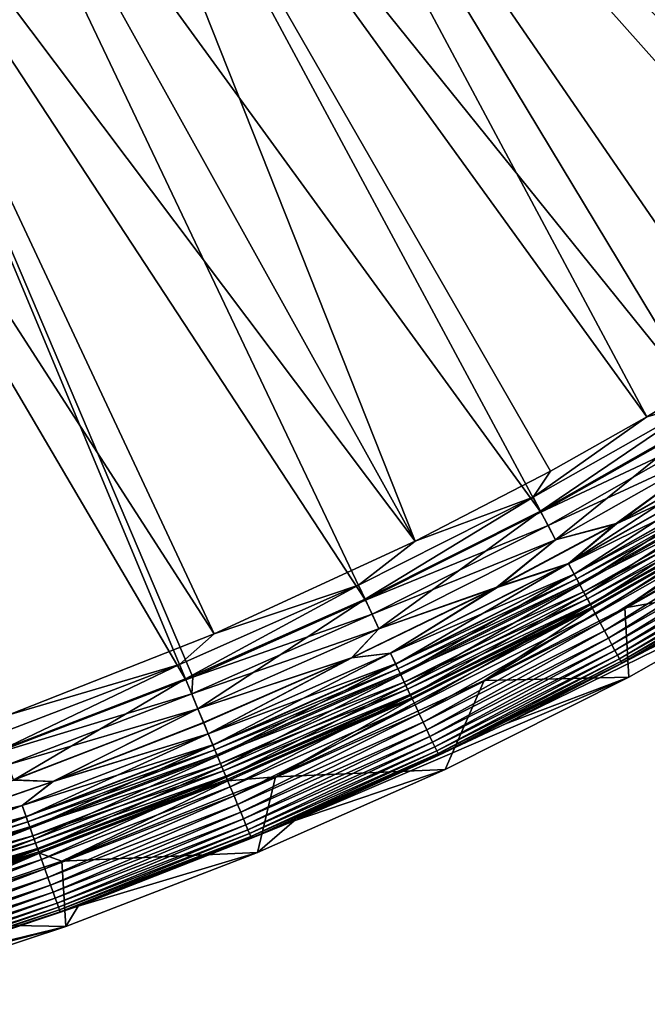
# Model space of a CAD drawing. Header units: metres. Extents: x -900 to 900, y -400 to 400.
# Tile 198 of 253: x 766 to 796, y -392 to -345. Entities that reach past the tile are written whole.
import ezdxf

# ---------------------------------------------------------------- set-up
doc = ezdxf.new("R2010")
doc.units = ezdxf.units.M

msp = doc.modelspace()

# ---------------------------------------------------------------- linework, layer by layer
at = {"layer": 'top'}
for points in [[(816.009277, -350.350189, -0.803848), (788.569824, -308.014862, -29.814909), (783.200378, -312.214813, -29.8034)], [(816.009277, -350.350189, -0.803848), (824.436707, -343.46109, -0.803848), (788.569824, -308.014862, -29.814909)], [(789.547852, -309.118988, -32.412781), (820.303406, -348.878296, -3.399924), (784.133118, -313.363251, -32.401356)], [(826.218567, -343.902435, -3.399924), (820.303406, -348.878296, -3.399924), (789.547852, -309.118988, -32.412781)], [(777.629517, -316.145782, -29.79077), (816.009277, -350.350189, -0.803848), (783.200378, -312.214813, -29.8034)], [(784.133118, -313.363251, -32.401356), (814.191162, -353.609955, -3.399924), (778.5177, -317.338135, -32.388844)], [(820.303406, -348.878296, -3.399924), (814.191162, -353.609955, -3.399924), (784.133118, -313.363251, -32.401356)], [(771.867798, -319.798737, -29.776999), (807.198975, -356.74234, -0.803848), (777.629517, -316.145782, -29.79077)], [(807.198975, -356.74234, -0.803848), (816.009277, -350.350189, -0.803848), (777.629517, -316.145782, -29.79077)], [(778.5177, -317.338135, -32.388844), (806.518616, -359.015991, -3.399924), (772.715027, -321.034332, -32.375225)], [(814.191162, -353.609955, -3.399924), (806.518616, -359.015991, -3.399924), (778.5177, -317.338135, -32.388844)], [(765.935669, -323.15976, -29.762093), (795.533813, -364.093658, -0.803848), (771.867798, -319.798737, -29.776999)], [(795.533813, -364.093658, -0.803848), (800.325439, -361.217438, -0.803848), (771.867798, -319.798737, -29.776999)], [(771.867798, -319.798737, -29.776999), (800.325439, -361.217438, -0.803848), (807.198975, -356.74234, -0.803848)], [(772.715027, -321.034332, -32.375225), (798.623413, -364.016693, -3.399924), (766.738953, -324.443146, -32.360474)], [(806.518616, -359.015991, -3.399924), (798.623413, -364.016693, -3.399924), (772.715027, -321.034332, -32.375225)], [(784.498657, -370.017365, -0.803848), (765.935669, -323.15976, -29.762093), (760.099243, -326.105774, -29.746714)], [(784.498657, -370.017365, -0.803848), (790.941956, -366.673492, -0.803848), (765.935669, -323.15976, -29.762093)], [(790.941956, -366.673492, -0.803848), (795.533813, -364.093658, -0.803848), (765.935669, -323.15976, -29.762093)], [(766.738953, -324.443146, -32.360474), (790.492249, -368.623932, -3.399924), (760.60376, -327.556427, -32.34457)], [(798.623413, -364.016693, -3.399924), (790.492249, -368.623932, -3.399924), (766.738953, -324.443146, -32.360474)], [(753.64325, -328.983063, -29.72888), (784.498657, -370.017365, -0.803848), (760.099243, -326.105774, -29.746714)], [(760.60376, -327.556427, -32.34457), (782.140686, -372.828522, -3.399924), (754.324158, -330.367065, -32.327477)], [(790.492249, -368.623932, -3.399924), (782.140686, -372.828522, -3.399924), (760.60376, -327.556427, -32.34457)], [(747.252197, -331.464813, -29.710361), (774.93988, -374.420105, -0.803848), (753.64325, -328.983063, -29.72888)], [(774.93988, -374.420105, -0.803848), (784.498657, -370.017365, -0.803848), (753.64325, -328.983063, -29.72888)], [(754.324158, -330.367065, -32.327477), (773.58844, -376.619751, -3.399924), (747.914978, -332.868317, -32.309166)], [(782.140686, -372.828522, -3.399924), (773.91217, -376.485321, -3.399924), (754.324158, -330.367065, -32.327477)], [(754.324158, -330.367065, -32.327477), (773.91217, -376.485321, -3.399924), (773.58844, -376.619751, -3.399924)], [(765.150696, -378.2836, -0.803848), (774.93988, -374.420105, -0.803848), (747.252197, -331.464813, -29.710361)], [(773.58844, -376.619751, -3.399924), (764.190063, -380.22464, -3.399924), (747.914978, -332.868317, -32.309166)], [(800.325439, -361.217438, -0.803848), (795.533813, -364.093658, -0.803848), (798.211548, -363.327484, -0.456723)], [(798.211548, -363.327484, -0.456723), (790.115173, -367.91864, -0.456723), (790.465576, -368.574036, -0.204445)], [(798.211548, -363.327484, -0.456723), (795.533813, -364.093658, -0.803848), (790.115173, -367.91864, -0.456723)], [(798.593628, -363.964905, -0.204445), (798.211548, -363.327484, -0.456723), (790.465576, -368.574036, -0.204445)], [(798.593628, -363.964905, -0.204445), (790.465576, -368.574036, -0.204445), (791.182922, -369.951691)], [(799.377075, -365.309753), (798.593628, -363.964905, -0.204445), (791.182922, -369.951691)], [(795.533813, -364.093658, -0.803848), (790.941956, -366.673492, -0.803848), (790.115173, -367.91864, -0.456723)], [(790.492249, -368.623932, -3.399924), (798.623413, -364.016693, -3.399924), (798.992798, -364.630707, -3.101714)], [(790.831604, -369.258636, -3.101714), (790.492249, -368.623932, -3.399924), (798.992798, -364.630707, -3.101714)], [(798.992798, -364.630707, -3.101714), (799.375, -365.306335, -3), (790.831604, -369.258636, -3.101714)], [(799.375, -365.306335, -3), (791.18103, -369.948151, -3), (790.831604, -369.258636, -3.101714)], [(799.375, -365.306335, -3), (794.08075, -369.188019, -3), (791.18103, -369.948151, -3)], [(799.377075, -365.309753), (791.182922, -369.951691), (794.073608, -369.175079)], [(799.377075, -365.309753), (794.073608, -369.175079), (799.475098, -366.06662)], [(799.375, -365.306335, -3), (799.482727, -366.079315, -3), (794.08075, -369.188019, -3)], [(800.051514, -366.396606, -0.028766), (799.475098, -366.06662), (791.802307, -371.074432, -0.028766)], [(799.475098, -366.06662), (794.073608, -369.175079), (791.802307, -371.074432, -0.028766)], [(794.08075, -369.188019, -3), (799.482727, -366.079315, -3), (800.056763, -366.405396, -3.056892)], [(790.115173, -367.91864, -0.456723), (790.941956, -366.673492, -0.803848), (784.498657, -370.017365, -0.803848)], [(791.802307, -371.074432, -0.028766), (792.075378, -371.585205, -0.114353), (800.051514, -366.396606, -0.028766)], [(800.056763, -366.405396, -3.056892), (800.343872, -366.884247, -3.22474), (791.807129, -371.083435, -3.056892)], [(791.807129, -371.083435, -3.056892), (794.08075, -369.188019, -3), (800.056763, -366.405396, -3.056892)], [(792.075378, -371.585205, -0.114353), (800.349304, -366.893372, -0.114353), (800.051514, -366.396606, -0.028766)], [(800.343872, -366.884247, -3.22474), (792.070374, -371.575836, -3.22474), (791.807129, -371.083435, -3.056892)], [(800.343872, -366.884247, -3.22474), (800.479553, -367.110565, -3.348771), (792.070374, -371.575836, -3.22474)], [(800.479553, -367.110565, -3.348771), (792.194824, -371.808533, -3.348771), (792.070374, -371.575836, -3.22474)], [(792.075378, -371.585205, -0.114353), (792.343811, -372.08725, -0.255695), (800.349304, -366.893372, -0.114353)], [(800.479553, -367.110565, -3.348771), (800.608215, -367.325226, -3.497899), (792.194824, -371.808533, -3.348771)], [(792.343811, -372.08725, -0.255695), (800.642029, -367.381653, -0.255695), (800.349304, -366.893372, -0.114353)], [(800.608215, -367.325226, -3.497899), (792.312805, -372.029266, -3.497899), (792.194824, -371.808533, -3.348771)], [(800.608215, -367.325226, -3.497899), (800.840149, -367.712097, -3.865118), (792.312805, -372.029266, -3.497899)], [(800.840149, -367.712097, -3.865118), (792.525452, -372.427032, -3.865118), (792.312805, -372.029266, -3.497899)], [(792.343811, -372.08725, -0.255695), (792.604492, -372.57489, -0.451727), (800.642029, -367.381653, -0.255695)], [(800.840149, -367.712097, -3.865118), (801.031006, -368.030396, -4.312942), (792.525452, -372.427032, -3.865118)], [(792.604492, -372.57489, -0.451727), (800.926392, -367.855896, -0.451727), (800.642029, -367.381653, -0.255695)], [(790.115173, -367.91864, -0.456723), (781.799561, -372.107422, -0.456723), (782.117371, -372.779236, -0.204445)], [(790.115173, -367.91864, -0.456723), (784.498657, -370.017365, -0.803848), (781.799561, -372.107422, -0.456723)], [(790.465576, -368.574036, -0.204445), (790.115173, -367.91864, -0.456723), (782.117371, -372.779236, -0.204445)], [(801.031006, -368.030396, -4.312942), (792.700439, -372.754333, -4.312942), (792.525452, -372.427032, -3.865118)], [(792.604492, -372.57489, -0.451727), (792.854614, -373.042633, -0.70103), (800.926392, -367.855896, -0.451727)], [(801.031006, -368.030396, -4.312942), (801.173767, -368.268524, -4.82471), (792.700439, -372.754333, -4.312942)], [(792.854614, -373.042633, -0.70103), (801.199097, -368.310791, -0.70103), (800.926392, -367.855896, -0.451727)], [(790.465576, -368.574036, -0.204445), (782.117371, -372.779236, -0.204445), (782.770813, -374.185974)], [(782.140686, -372.828522, -3.399924), (790.492249, -368.623932, -3.399924), (790.831604, -369.258636, -3.101714)], [(791.182922, -369.951691), (790.465576, -368.574036, -0.204445), (782.770813, -374.185974)], [(801.278992, -368.483002, -5.959025), (794.480408, -373.18042, -87), (787.785828, -376.654816, -87)], [(801.278992, -368.483002, -5.959025), (787.785828, -376.654816, -87), (792.92688, -373.214447, -5.959025)], [(801.173767, -368.268524, -4.82471), (792.83136, -372.999176, -4.82471), (792.700439, -372.754333, -4.312942)], [(801.173767, -368.268524, -4.82471), (801.262573, -368.416656, -5.381563), (792.83136, -372.999176, -4.82471)], [(801.262573, -368.416656, -5.381563), (792.912781, -373.151489, -5.381563), (792.83136, -372.999176, -4.82471)], [(792.854614, -373.042633, -0.70103), (793.091797, -373.486298, -1.000777), (801.199097, -368.310791, -0.70103)], [(801.262573, -368.416656, -5.381563), (801.278992, -368.483002, -5.959025), (792.912781, -373.151489, -5.381563)], [(801.278992, -368.483002, -5.959025), (792.92688, -373.214447, -5.959025), (792.912781, -373.151489, -5.381563)], [(793.091797, -373.486298, -1.000777), (801.457764, -368.742279, -1.000777), (801.199097, -368.310791, -0.70103)], [(799.251343, -370.499969, -87), (794.480408, -373.18042, -87), (801.278992, -368.483002, -5.959025)], [(793.091797, -373.486298, -1.000777), (793.314026, -373.901978, -1.34779), (801.457764, -368.742279, -1.000777)], [(793.314026, -373.901978, -1.34779), (801.700134, -369.146545, -1.34779), (801.457764, -368.742279, -1.000777)], [(793.314026, -373.901978, -1.34779), (793.519226, -374.285797, -1.738888), (801.700134, -369.146545, -1.34779)], [(793.519226, -374.285797, -1.738888), (801.92395, -369.519836, -1.738888), (801.700134, -369.146545, -1.34779)], [(782.449341, -373.481018, -3.101714), (782.140686, -372.828522, -3.399924), (790.831604, -369.258636, -3.101714)], [(790.831604, -369.258636, -3.101714), (791.18103, -369.948151, -3), (782.449341, -373.481018, -3.101714)], [(791.802307, -371.074432, -0.028766), (794.073608, -369.175079), (788.398804, -372.196991)], [(791.182922, -369.951691), (788.398804, -372.196991), (794.073608, -369.175079)], [(788.405518, -372.210175, -3), (794.08075, -369.188019, -3), (791.807129, -371.083435, -3.056892)], [(794.08075, -369.188019, -3), (788.405518, -372.210175, -3), (791.18103, -369.948151, -3)], [(793.519226, -374.285797, -1.738888), (793.705383, -374.634033, -2.170691), (801.92395, -369.519836, -1.738888)], [(793.705383, -374.634033, -2.170691), (802.126953, -369.85849, -2.170691), (801.92395, -369.519836, -1.738888)], [(784.498657, -370.017365, -0.803848), (774.93988, -374.420105, -0.803848), (781.799561, -372.107422, -0.456723)], [(791.18103, -369.948151, -3), (782.769104, -374.182343, -3), (782.449341, -373.481018, -3.101714)], [(791.18103, -369.948151, -3), (788.405518, -372.210175, -3), (782.769104, -374.182343, -3)], [(791.182922, -369.951691), (782.770813, -374.185974), (788.398804, -372.196991)], [(793.705383, -374.634033, -2.170691), (793.870911, -374.943695, -2.639013), (802.126953, -369.85849, -2.170691)], [(793.870911, -374.943695, -2.639013), (802.307495, -370.159637, -2.639013), (802.126953, -369.85849, -2.170691)], [(793.870911, -374.943695, -2.639013), (794.014343, -375.211884, -3.139467), (802.307495, -370.159637, -2.639013)], [(794.014343, -375.211884, -3.139467), (802.463867, -370.420471, -3.139467), (802.307495, -370.159637, -2.639013)], [(794.014343, -375.211884, -3.139467), (794.134033, -375.435822, -3.667668), (802.463867, -370.420471, -3.139467)], [(794.134033, -375.435822, -3.667668), (802.594421, -370.638245, -3.667668), (802.463867, -370.420471, -3.139467)], [(799.251343, -370.499969, -87), (803.184998, -371.662903, -87), (794.480408, -373.18042, -87)], [(794.134033, -375.435822, -3.667668), (794.22876, -375.612946, -4.218875), (802.594421, -370.638245, -3.667668)], [(794.22876, -375.612946, -4.218875), (802.697693, -370.810516, -4.218875), (802.594421, -370.638245, -3.667668)], [(794.22876, -375.612946, -4.218875), (794.297729, -375.741974, -4.786941), (802.697693, -370.810516, -4.218875)], [(794.297729, -375.741974, -4.786941), (802.772949, -370.936005, -4.786941), (802.697693, -370.810516, -4.218875)], [(794.297729, -375.741974, -4.786941), (794.340454, -375.821899, -5.365363), (802.772949, -370.936005, -4.786941)], [(794.340454, -375.821899, -5.365363), (802.819519, -371.013733, -5.365363), (802.772949, -370.936005, -4.786941)], [(794.340454, -375.821899, -5.365363), (800.402161, -372.483063, -5.947641), (802.819519, -371.013733, -5.365363)], [(791.802307, -371.074432, -0.028766), (788.398804, -372.196991), (783.329773, -375.342285, -0.028766)], [(783.329773, -375.342285, -0.028766), (783.577454, -375.865845, -0.114353), (791.802307, -371.074432, -0.028766)], [(791.807129, -371.083435, -3.056892), (792.070374, -371.575836, -3.22474), (783.334167, -375.351532, -3.056892)], [(783.334167, -375.351532, -3.056892), (788.405518, -372.210175, -3), (791.807129, -371.083435, -3.056892)], [(783.577454, -375.865845, -0.114353), (792.075378, -371.585205, -0.114353), (791.802307, -371.074432, -0.028766)], [(792.070374, -371.575836, -3.22474), (783.572937, -375.856262, -3.22474), (783.334167, -375.351532, -3.056892)], [(792.070374, -371.575836, -3.22474), (792.194824, -371.808533, -3.348771), (783.572937, -375.856262, -3.22474)], [(792.194824, -371.808533, -3.348771), (783.68573, -376.094788, -3.348771), (783.572937, -375.856262, -3.22474)], [(783.577454, -375.865845, -0.114353), (783.820923, -376.380493, -0.255695), (792.075378, -371.585205, -0.114353)], [(792.194824, -371.808533, -3.348771), (792.312805, -372.029266, -3.497899), (783.68573, -376.094788, -3.348771)], [(783.820923, -376.380493, -0.255695), (792.343811, -372.08725, -0.255695), (792.075378, -371.585205, -0.114353)], [(803.184998, -371.662903, -87), (795.575745, -375.194641, -5.947641), (788.803406, -378.709442, -5.947641)], [(803.184998, -371.662903, -87), (788.803406, -378.709442, -5.947641), (794.6745, -376.484009, -87)], [(803.184998, -371.662903, -87), (794.6745, -376.484009, -87), (794.480408, -373.18042, -87)], [(781.799561, -372.107422, -0.456723), (773.282471, -375.881042, -0.456723), (773.566895, -376.567657, -0.204445)], [(781.799561, -372.107422, -0.456723), (774.93988, -374.420105, -0.803848), (773.282471, -375.881042, -0.456723)], [(782.117371, -372.779236, -0.204445), (781.799561, -372.107422, -0.456723), (773.566895, -376.567657, -0.204445)], [(788.398804, -372.196991), (781.478333, -375.562561), (783.329773, -375.342285, -0.028766)], [(782.770813, -374.185974), (781.478333, -375.562561), (788.398804, -372.196991)], [(781.484558, -375.575989, -3), (788.405518, -372.210175, -3), (783.334167, -375.351532, -3.056892)], [(788.405518, -372.210175, -3), (781.484558, -375.575989, -3), (782.769104, -374.182343, -3)], [(792.312805, -372.029266, -3.497899), (783.792786, -376.321045, -3.497899), (783.68573, -376.094788, -3.348771)], [(792.312805, -372.029266, -3.497899), (792.525452, -372.427032, -3.865118), (783.792786, -376.321045, -3.497899)], [(792.525452, -372.427032, -3.865118), (783.985657, -376.72879, -3.865118), (783.792786, -376.321045, -3.497899)], [(783.820923, -376.380493, -0.255695), (784.057373, -376.880341, -0.451727), (792.343811, -372.08725, -0.255695)], [(792.525452, -372.427032, -3.865118), (792.700439, -372.754333, -4.312942), (783.985657, -376.72879, -3.865118)], [(784.057373, -376.880341, -0.451727), (792.604492, -372.57489, -0.451727), (792.343811, -372.08725, -0.255695)], [(782.117371, -372.779236, -0.204445), (773.566895, -376.567657, -0.204445), (774.161133, -378.00238)], [(773.91217, -376.485321, -3.399924), (782.140686, -372.828522, -3.399924), (782.449341, -373.481018, -3.101714)], [(782.770813, -374.185974), (782.117371, -372.779236, -0.204445), (774.161133, -378.00238)], [(792.700439, -372.754333, -4.312942), (784.144348, -377.06427, -4.312942), (783.985657, -376.72879, -3.865118)], [(784.057373, -376.880341, -0.451727), (784.284119, -377.359802, -0.70103), (792.604492, -372.57489, -0.451727)], [(792.700439, -372.754333, -4.312942), (792.83136, -372.999176, -4.82471), (784.144348, -377.06427, -4.312942)], [(784.284119, -377.359802, -0.70103), (792.854614, -373.042633, -0.70103), (792.604492, -372.57489, -0.451727)], [(794.340454, -375.821899, -5.365363), (795.575745, -375.194641, -5.947641), (800.402161, -372.483063, -5.947641)], [(787.785828, -376.654816, -87), (777.849609, -381.231476, -87), (792.92688, -373.214447, -5.959025)], [(792.92688, -373.214447, -5.959025), (777.849609, -381.231476, -87), (784.3526, -377.530334, -5.959025)], [(792.83136, -372.999176, -4.82471), (784.263062, -377.315247, -4.82471), (784.144348, -377.06427, -4.312942)], [(792.83136, -372.999176, -4.82471), (792.912781, -373.151489, -5.381563), (784.263062, -377.315247, -4.82471)], [(792.912781, -373.151489, -5.381563), (784.336914, -377.471375, -5.381563), (784.263062, -377.315247, -4.82471)], [(784.284119, -377.359802, -0.70103), (784.499268, -377.814606, -1.000777), (792.854614, -373.042633, -0.70103)], [(792.912781, -373.151489, -5.381563), (792.92688, -373.214447, -5.959025), (784.336914, -377.471375, -5.381563)], [(792.92688, -373.214447, -5.959025), (784.3526, -377.530334, -5.959025), (784.336914, -377.471375, -5.381563)], [(784.499268, -377.814606, -1.000777), (793.091797, -373.486298, -1.000777), (792.854614, -373.042633, -0.70103)], [(794.480408, -373.18042, -87), (794.6745, -376.484009, -87), (787.785828, -376.654816, -87)], [(773.863953, -377.284882, -3.101714), (773.91217, -376.485321, -3.399924), (782.449341, -373.481018, -3.101714)], [(782.449341, -373.481018, -3.101714), (782.769104, -374.182343, -3), (773.863953, -377.284882, -3.101714)], [(784.499268, -377.814606, -1.000777), (784.700806, -378.240692, -1.34779), (793.091797, -373.486298, -1.000777)], [(784.700806, -378.240692, -1.34779), (793.314026, -373.901978, -1.34779), (793.091797, -373.486298, -1.000777)], [(773.863953, -377.284882, -3.101714), (782.769104, -374.182343, -3), (774.159607, -377.998688, -3)], [(782.769104, -374.182343, -3), (781.484558, -375.575989, -3), (774.159607, -377.998688, -3)], [(782.770813, -374.185974), (774.161133, -378.00238), (781.478333, -375.562561)], [(784.700806, -378.240692, -1.34779), (784.886963, -378.634125, -1.738888), (793.314026, -373.901978, -1.34779)], [(784.886963, -378.634125, -1.738888), (793.519226, -374.285797, -1.738888), (793.314026, -373.901978, -1.34779)], [(784.886963, -378.634125, -1.738888), (785.055786, -378.991089, -2.170691), (793.519226, -374.285797, -1.738888)], [(785.055786, -378.991089, -2.170691), (793.705383, -374.634033, -2.170691), (793.519226, -374.285797, -1.738888)], [(774.93988, -374.420105, -0.803848), (765.150696, -378.2836, -0.803848), (773.282471, -375.881042, -0.456723)], [(785.055786, -378.991089, -2.170691), (785.205933, -379.308502, -2.639013), (793.705383, -374.634033, -2.170691)], [(785.205933, -379.308502, -2.639013), (793.870911, -374.943695, -2.639013), (793.705383, -374.634033, -2.170691)], [(785.205933, -379.308502, -2.639013), (785.335999, -379.583405, -3.139467), (793.870911, -374.943695, -2.639013)], [(785.335999, -379.583405, -3.139467), (794.014343, -375.211884, -3.139467), (793.870911, -374.943695, -2.639013)], [(785.335999, -379.583405, -3.139467), (785.44458, -379.812958, -3.667668), (794.014343, -375.211884, -3.139467)], [(785.44458, -379.812958, -3.667668), (794.134033, -375.435822, -3.667668), (794.014343, -375.211884, -3.139467)], [(788.803406, -378.709442, -5.947641), (795.575745, -375.194641, -5.947641), (794.340454, -375.821899, -5.365363)], [(781.484558, -375.575989, -3), (774.434631, -378.662598, -3), (774.159607, -377.998688, -3)], [(774.161133, -378.00238), (774.428955, -378.648926), (781.478333, -375.562561)], [(781.478333, -375.562561), (774.428955, -378.648926), (774.651917, -379.187134, -0.028766)], [(774.434631, -378.662598, -3), (781.484558, -375.575989, -3), (774.655823, -379.196594, -3.056892)], [(783.329773, -375.342285, -0.028766), (781.478333, -375.562561), (774.651917, -379.187134, -0.028766)], [(774.651917, -379.187134, -0.028766), (774.873535, -379.722229, -0.114353), (783.329773, -375.342285, -0.028766)], [(783.334167, -375.351532, -3.056892), (783.572937, -375.856262, -3.22474), (774.655823, -379.196594, -3.056892)], [(774.655823, -379.196594, -3.056892), (781.484558, -375.575989, -3), (783.334167, -375.351532, -3.056892)], [(774.873535, -379.722229, -0.114353), (783.577454, -375.865845, -0.114353), (783.329773, -375.342285, -0.028766)], [(785.44458, -379.812958, -3.667668), (785.530457, -379.994507, -4.218875), (794.134033, -375.435822, -3.667668)], [(785.530457, -379.994507, -4.218875), (794.22876, -375.612946, -4.218875), (794.134033, -375.435822, -3.667668)], [(785.530457, -379.994507, -4.218875), (785.593018, -380.12677, -4.786941), (794.22876, -375.612946, -4.218875)], [(785.593018, -380.12677, -4.786941), (794.297729, -375.741974, -4.786941), (794.22876, -375.612946, -4.218875)], [(773.282471, -375.881042, -0.456723), (764.582947, -379.228088, -0.456723), (764.833191, -379.927826, -0.204445)], [(773.282471, -375.881042, -0.456723), (765.150696, -378.2836, -0.803848), (764.582947, -379.228088, -0.456723)], [(773.566895, -376.567657, -0.204445), (773.282471, -375.881042, -0.456723), (764.833191, -379.927826, -0.204445)], [(783.572937, -375.856262, -3.22474), (774.869507, -379.712433, -3.22474), (774.655823, -379.196594, -3.056892)], [(783.572937, -375.856262, -3.22474), (783.68573, -376.094788, -3.348771), (774.869507, -379.712433, -3.22474)], [(783.68573, -376.094788, -3.348771), (774.970459, -379.956207, -3.348771), (774.869507, -379.712433, -3.22474)], [(774.873535, -379.722229, -0.114353), (775.091431, -380.24823, -0.255695), (783.577454, -375.865845, -0.114353)], [(783.68573, -376.094788, -3.348771), (783.792786, -376.321045, -3.497899), (774.970459, -379.956207, -3.348771)], [(775.091431, -380.24823, -0.255695), (783.820923, -376.380493, -0.255695), (783.577454, -375.865845, -0.114353)], [(785.593018, -380.12677, -4.786941), (785.631775, -380.20871, -5.365363), (794.297729, -375.741974, -4.786941)], [(785.631775, -380.20871, -5.365363), (794.340454, -375.821899, -5.365363), (794.297729, -375.741974, -4.786941)], [(785.631775, -380.20871, -5.365363), (788.803406, -378.709442, -5.947641), (794.340454, -375.821899, -5.365363)], [(764.190063, -380.22464, -3.399924), (773.58844, -376.619751, -3.399924), (773.863953, -377.284882, -3.101714)], [(773.566895, -376.567657, -0.204445), (764.833191, -379.927826, -0.204445), (765.374573, -381.391724)], [(774.161133, -378.00238), (773.566895, -376.567657, -0.204445), (765.374573, -381.391724)], [(773.58844, -376.619751, -3.399924), (773.91217, -376.485321, -3.399924), (773.863953, -377.284882, -3.101714)], [(783.792786, -376.321045, -3.497899), (775.066223, -380.187469, -3.497899), (774.970459, -379.956207, -3.348771)], [(783.792786, -376.321045, -3.497899), (783.985657, -376.72879, -3.865118), (775.066223, -380.187469, -3.497899)], [(775.091431, -380.24823, -0.255695), (775.30304, -380.759064, -0.451727), (783.820923, -376.380493, -0.255695)], [(775.30304, -380.759064, -0.451727), (784.057373, -376.880341, -0.451727), (783.820923, -376.380493, -0.255695)], [(788.803406, -378.709442, -5.947641), (778.750305, -383.339935, -5.947641), (794.6745, -376.484009, -87)], [(794.6745, -376.484009, -87), (778.750305, -383.339935, -5.947641), (785.937683, -380.881744, -87)], [(794.6745, -376.484009, -87), (785.937683, -380.881744, -87), (787.785828, -376.654816, -87)], [(783.985657, -376.72879, -3.865118), (775.238831, -380.604156, -3.865118), (775.066223, -380.187469, -3.497899)], [(783.985657, -376.72879, -3.865118), (784.144348, -377.06427, -4.312942), (775.238831, -380.604156, -3.865118)], [(784.144348, -377.06427, -4.312942), (775.380859, -380.947052, -4.312942), (775.238831, -380.604156, -3.865118)], [(775.30304, -380.759064, -0.451727), (775.505981, -381.249084, -0.70103), (784.057373, -376.880341, -0.451727)], [(784.144348, -377.06427, -4.312942), (784.263062, -377.315247, -4.82471), (775.380859, -380.947052, -4.312942)], [(775.505981, -381.249084, -0.70103), (784.284119, -377.359802, -0.70103), (784.057373, -376.880341, -0.451727)], [(787.785828, -376.654816, -87), (785.937683, -380.881744, -87), (777.849609, -381.231476, -87)], [(764.190063, -380.22464, -3.399924), (773.863953, -377.284882, -3.101714), (765.094666, -380.658752, -3.101714)], [(765.094666, -380.658752, -3.101714), (773.863953, -377.284882, -3.101714), (774.159607, -377.998688, -3)], [(784.263062, -377.315247, -4.82471), (775.487122, -381.203552, -4.82471), (775.380859, -380.947052, -4.312942)], [(784.263062, -377.315247, -4.82471), (784.336914, -377.471375, -5.381563), (775.487122, -381.203552, -4.82471)], [(784.336914, -377.471375, -5.381563), (775.553223, -381.363129, -5.381563), (775.487122, -381.203552, -4.82471)], [(775.505981, -381.249084, -0.70103), (775.698486, -381.713898, -1.000777), (784.284119, -377.359802, -0.70103)], [(784.336914, -377.471375, -5.381563), (784.3526, -377.530334, -5.959025), (775.553223, -381.363129, -5.381563)], [(784.3526, -377.530334, -5.959025), (775.576904, -381.420349, -5.959025), (775.553223, -381.363129, -5.381563)], [(777.849609, -381.231476, -87), (775.576904, -381.420349, -5.959025), (784.3526, -377.530334, -5.959025)], [(775.698486, -381.713898, -1.000777), (784.499268, -377.814606, -1.000777), (784.284119, -377.359802, -0.70103)], [(765.094666, -380.658752, -3.101714), (774.159607, -377.998688, -3), (765.37323, -381.38797, -3)], [(774.159607, -377.998688, -3), (767.262451, -381.466766, -3), (765.37323, -381.38797, -3)], [(774.161133, -378.00238), (765.374573, -381.391724), (767.257324, -381.452881)], [(774.428955, -378.648926), (774.161133, -378.00238), (767.257324, -381.452881)], [(774.159607, -377.998688, -3), (774.434631, -378.662598, -3), (767.262451, -381.466766, -3)], [(775.698486, -381.713898, -1.000777), (775.878906, -382.149384, -1.34779), (784.499268, -377.814606, -1.000777)], [(775.878906, -382.149384, -1.34779), (784.700806, -378.240692, -1.34779), (784.499268, -377.814606, -1.000777)], [(775.878906, -382.149384, -1.34779), (776.045471, -382.551483, -1.738888), (784.700806, -378.240692, -1.34779)], [(776.045471, -382.551483, -1.738888), (784.886963, -378.634125, -1.738888), (784.700806, -378.240692, -1.34779)], [(774.651917, -379.187134, -0.028766), (774.428955, -378.648926), (767.257324, -381.452881)], [(767.262451, -381.466766, -3), (774.434631, -378.662598, -3), (774.655823, -379.196594, -3.056892)], [(776.045471, -382.551483, -1.738888), (776.196594, -382.91629, -2.170691), (784.886963, -378.634125, -1.738888)], [(776.196594, -382.91629, -2.170691), (785.055786, -378.991089, -2.170691), (784.886963, -378.634125, -1.738888)], [(776.196594, -382.91629, -2.170691), (776.330933, -383.240692, -2.639013), (785.055786, -378.991089, -2.170691)], [(776.330933, -383.240692, -2.639013), (785.205933, -379.308502, -2.639013), (785.055786, -378.991089, -2.170691)], [(778.750305, -383.339935, -5.947641), (788.803406, -378.709442, -5.947641), (785.631775, -380.20871, -5.365363)], [(774.651917, -379.187134, -0.028766), (767.257324, -381.452881), (765.788147, -382.597351, -0.028766)], [(765.788147, -382.597351, -0.028766), (765.983215, -383.1427, -0.114353), (774.651917, -379.187134, -0.028766)], [(774.655823, -379.196594, -3.056892), (774.869507, -379.712433, -3.22474), (765.791565, -382.606995, -3.056892)], [(767.262451, -381.466766, -3), (774.655823, -379.196594, -3.056892), (765.791565, -382.606995, -3.056892)], [(765.983215, -383.1427, -0.114353), (774.873535, -379.722229, -0.114353), (774.651917, -379.187134, -0.028766)], [(776.330933, -383.240692, -2.639013), (776.447327, -383.521667, -3.139467), (785.205933, -379.308502, -2.639013)], [(776.447327, -383.521667, -3.139467), (785.335999, -379.583405, -3.139467), (785.205933, -379.308502, -2.639013)], [(774.869507, -379.712433, -3.22474), (765.979614, -383.13269, -3.22474), (765.791565, -382.606995, -3.056892)], [(774.869507, -379.712433, -3.22474), (774.970459, -379.956207, -3.348771), (765.979614, -383.13269, -3.22474)], [(765.983215, -383.1427, -0.114353), (766.174927, -383.678711, -0.255695), (774.873535, -379.722229, -0.114353)], [(766.174927, -383.678711, -0.255695), (775.091431, -380.24823, -0.255695), (774.873535, -379.722229, -0.114353)], [(776.447327, -383.521667, -3.139467), (776.544495, -383.756256, -3.667668), (785.335999, -379.583405, -3.139467)], [(776.544495, -383.756256, -3.667668), (785.44458, -379.812958, -3.667668), (785.335999, -379.583405, -3.139467)], [(776.544495, -383.756256, -3.667668), (776.621338, -383.941803, -4.218875), (785.44458, -379.812958, -3.667668)], [(776.621338, -383.941803, -4.218875), (785.530457, -379.994507, -4.218875), (785.44458, -379.812958, -3.667668)], [(774.970459, -379.956207, -3.348771), (766.068481, -383.381134, -3.348771), (765.979614, -383.13269, -3.22474)], [(774.970459, -379.956207, -3.348771), (775.066223, -380.187469, -3.497899), (766.068481, -383.381134, -3.348771)], [(775.066223, -380.187469, -3.497899), (766.152771, -383.616791, -3.497899), (766.068481, -383.381134, -3.348771)], [(775.066223, -380.187469, -3.497899), (775.238831, -380.604156, -3.865118), (766.152771, -383.616791, -3.497899)], [(766.174927, -383.678711, -0.255695), (766.361145, -384.199341, -0.451727), (775.091431, -380.24823, -0.255695)], [(766.361145, -384.199341, -0.451727), (775.30304, -380.759064, -0.451727), (775.091431, -380.24823, -0.255695)], [(776.621338, -383.941803, -4.218875), (776.677368, -384.076996, -4.786941), (785.530457, -379.994507, -4.218875)], [(776.677368, -384.076996, -4.786941), (785.593018, -380.12677, -4.786941), (785.530457, -379.994507, -4.218875)], [(776.677368, -384.076996, -4.786941), (776.712036, -384.160736, -5.365363), (785.593018, -380.12677, -4.786941)], [(776.712036, -384.160736, -5.365363), (785.631775, -380.20871, -5.365363), (785.593018, -380.12677, -4.786941)], [(776.712036, -384.160736, -5.365363), (778.750305, -383.339935, -5.947641), (785.631775, -380.20871, -5.365363)], [(775.238831, -380.604156, -3.865118), (766.304688, -384.041473, -3.865118), (766.152771, -383.616791, -3.497899)], [(775.238831, -380.604156, -3.865118), (775.380859, -380.947052, -4.312942), (766.304688, -384.041473, -3.865118)], [(766.361145, -384.199341, -0.451727), (766.539795, -384.69873, -0.70103), (775.30304, -380.759064, -0.451727)], [(766.539795, -384.69873, -0.70103), (775.505981, -381.249084, -0.70103), (775.30304, -380.759064, -0.451727)], [(775.380859, -380.947052, -4.312942), (766.429688, -384.3909, -4.312942), (766.304688, -384.041473, -3.865118)], [(775.380859, -380.947052, -4.312942), (775.487122, -381.203552, -4.82471), (766.429688, -384.3909, -4.312942)], [(775.487122, -381.203552, -4.82471), (766.523193, -384.652313, -4.82471), (766.429688, -384.3909, -4.312942)], [(775.487122, -381.203552, -4.82471), (775.553223, -381.363129, -5.381563), (766.523193, -384.652313, -4.82471)], [(766.539795, -384.69873, -0.70103), (766.709229, -385.172394, -1.000777), (775.505981, -381.249084, -0.70103)], [(766.709229, -385.172394, -1.000777), (775.698486, -381.713898, -1.000777), (775.505981, -381.249084, -0.70103)], [(777.849609, -381.231476, -87), (767.673828, -385.247437, -87), (775.576904, -381.420349, -5.959025)], [(777.849609, -381.231476, -87), (776.995667, -384.84549, -87), (767.673828, -385.247437, -87)], [(785.937683, -380.881744, -87), (776.995667, -384.84549, -87), (777.849609, -381.231476, -87)], [(778.750305, -383.339935, -5.947641), (776.995667, -384.84549, -87), (785.937683, -380.881744, -87)], [(767.257324, -381.452881), (765.374573, -381.391724), (759.979309, -383.967896)], [(767.257324, -381.452881), (759.979309, -383.967896), (765.788147, -382.597351, -0.028766)], [(767.262451, -381.466766, -3), (759.983887, -383.981964, -3), (765.37323, -381.38797, -3)], [(759.983887, -383.981964, -3), (767.262451, -381.466766, -3), (765.791565, -382.606995, -3.056892)], [(775.553223, -381.363129, -5.381563), (766.58136, -384.814941, -5.381563), (766.523193, -384.652313, -4.82471)], [(775.553223, -381.363129, -5.381563), (775.576904, -381.420349, -5.959025), (766.58136, -384.814941, -5.381563)], [(775.576904, -381.420349, -5.959025), (766.620911, -384.875061, -5.959025), (766.58136, -384.814941, -5.381563)], [(767.673828, -385.247437, -87), (766.620911, -384.875061, -5.959025), (775.576904, -381.420349, -5.959025)], [(766.709229, -385.172394, -1.000777), (766.867981, -385.616211, -1.34779), (775.698486, -381.713898, -1.000777)], [(766.867981, -385.616211, -1.34779), (775.878906, -382.149384, -1.34779), (775.698486, -381.713898, -1.000777)], [(766.867981, -385.616211, -1.34779), (767.014587, -386.026001, -1.738888), (775.878906, -382.149384, -1.34779)], [(767.014587, -386.026001, -1.738888), (776.045471, -382.551483, -1.738888), (775.878906, -382.149384, -1.34779)], [(765.788147, -382.597351, -0.028766), (759.979309, -383.967896), (756.763672, -385.567108, -0.028766)], [(756.763672, -385.567108, -0.028766), (756.931702, -386.121338, -0.114353), (765.788147, -382.597351, -0.028766)], [(765.791565, -382.606995, -3.056892), (765.979614, -383.13269, -3.22474), (756.766663, -385.576904, -3.056892)], [(759.983887, -383.981964, -3), (765.791565, -382.606995, -3.056892), (756.766663, -385.576904, -3.056892)], [(756.931702, -386.121338, -0.114353), (765.983215, -383.1427, -0.114353), (765.788147, -382.597351, -0.028766)], [(767.014587, -386.026001, -1.738888), (767.147583, -386.397797, -2.170691), (776.045471, -382.551483, -1.738888)], [(767.147583, -386.397797, -2.170691), (776.196594, -382.91629, -2.170691), (776.045471, -382.551483, -1.738888)], [(765.979614, -383.13269, -3.22474), (756.928589, -386.111176, -3.22474), (756.766663, -385.576904, -3.056892)], [(765.979614, -383.13269, -3.22474), (766.068481, -383.381134, -3.348771), (756.928589, -386.111176, -3.22474)], [(756.931702, -386.121338, -0.114353), (757.096863, -386.666138, -0.255695), (765.983215, -383.1427, -0.114353)], [(757.096863, -386.666138, -0.255695), (766.174927, -383.678711, -0.255695), (765.983215, -383.1427, -0.114353)], [(767.147583, -386.397797, -2.170691), (767.265808, -386.728363, -2.639013), (776.196594, -382.91629, -2.170691)], [(767.265808, -386.728363, -2.639013), (776.330933, -383.240692, -2.639013), (776.196594, -382.91629, -2.170691)], [(766.068481, -383.381134, -3.348771), (757.005127, -386.363678, -3.348771), (756.928589, -386.111176, -3.22474)], [(766.068481, -383.381134, -3.348771), (766.152771, -383.616791, -3.497899), (757.005127, -386.363678, -3.348771)], [(766.152771, -383.616791, -3.497899), (757.077759, -386.60321, -3.497899), (757.005127, -386.363678, -3.348771)], [(766.152771, -383.616791, -3.497899), (766.304688, -384.041473, -3.865118), (757.077759, -386.60321, -3.497899)], [(757.096863, -386.666138, -0.255695), (757.257202, -387.195251, -0.451727), (766.174927, -383.678711, -0.255695)], [(757.257202, -387.195251, -0.451727), (766.361145, -384.199341, -0.451727), (766.174927, -383.678711, -0.255695)], [(767.265808, -386.728363, -2.639013), (767.368286, -387.014709, -3.139467), (776.330933, -383.240692, -2.639013)], [(767.368286, -387.014709, -3.139467), (776.447327, -383.521667, -3.139467), (776.330933, -383.240692, -2.639013)], [(767.368286, -387.014709, -3.139467), (767.453796, -387.253784, -3.667668), (776.447327, -383.521667, -3.139467)], [(767.453796, -387.253784, -3.667668), (776.544495, -383.756256, -3.667668), (776.447327, -383.521667, -3.139467)], [(778.750305, -383.339935, -5.947641), (768.454834, -387.403107, -5.947641), (776.995667, -384.84549, -87)], [(768.454834, -387.403107, -5.947641), (778.750305, -383.339935, -5.947641), (776.712036, -384.160736, -5.365363)], [(766.304688, -384.041473, -3.865118), (757.208618, -387.034821, -3.865118), (757.077759, -386.60321, -3.497899)], [(766.304688, -384.041473, -3.865118), (766.429688, -384.3909, -4.312942), (757.208618, -387.034821, -3.865118)], [(767.453796, -387.253784, -3.667668), (767.521423, -387.442902, -4.218875), (776.544495, -383.756256, -3.667668)], [(767.521423, -387.442902, -4.218875), (776.621338, -383.941803, -4.218875), (776.544495, -383.756256, -3.667668)], [(767.521423, -387.442902, -4.218875), (767.570679, -387.580658, -4.786941), (776.621338, -383.941803, -4.218875)], [(767.570679, -387.580658, -4.786941), (776.677368, -384.076996, -4.786941), (776.621338, -383.941803, -4.218875)], [(767.570679, -387.580658, -4.786941), (767.601196, -387.665985, -5.365363), (776.677368, -384.076996, -4.786941)], [(767.601196, -387.665985, -5.365363), (776.712036, -384.160736, -5.365363), (776.677368, -384.076996, -4.786941)], [(766.429688, -384.3909, -4.312942), (757.316223, -387.389954, -4.312942), (757.208618, -387.034821, -3.865118)], [(757.257202, -387.195251, -0.451727), (757.411072, -387.702789, -0.70103), (766.361145, -384.199341, -0.451727)], [(766.429688, -384.3909, -4.312942), (766.523193, -384.652313, -4.82471), (757.316223, -387.389954, -4.312942)], [(757.411072, -387.702789, -0.70103), (766.539795, -384.69873, -0.70103), (766.361145, -384.199341, -0.451727)], [(767.601196, -387.665985, -5.365363), (768.454834, -387.403107, -5.947641), (776.712036, -384.160736, -5.365363)], [(758.911072, -388.194855, -87), (753.228516, -389.864807, -87), (766.620911, -384.875061, -5.959025)], [(766.620911, -384.875061, -5.959025), (753.228516, -389.864807, -87), (757.506226, -387.886139, -5.959025)], [(766.523193, -384.652313, -4.82471), (757.39679, -387.65564, -4.82471), (757.316223, -387.389954, -4.312942)], [(766.523193, -384.652313, -4.82471), (766.58136, -384.814941, -5.381563), (757.39679, -387.65564, -4.82471)], [(766.58136, -384.814941, -5.381563), (757.446899, -387.820892, -5.381563), (757.39679, -387.65564, -4.82471)], [(757.411072, -387.702789, -0.70103), (757.557007, -388.184204, -1.000777), (766.539795, -384.69873, -0.70103)], [(766.58136, -384.814941, -5.381563), (766.620911, -384.875061, -5.959025), (757.446899, -387.820892, -5.381563)], [(766.620911, -384.875061, -5.959025), (757.506226, -387.886139, -5.959025), (757.446899, -387.820892, -5.381563)], [(757.557007, -388.184204, -1.000777), (766.709229, -385.172394, -1.000777), (766.539795, -384.69873, -0.70103)], [(767.673828, -385.247437, -87), (758.911072, -388.194855, -87), (766.620911, -384.875061, -5.959025)], [(776.995667, -384.84549, -87), (767.869873, -388.365692, -87), (767.673828, -385.247437, -87)], [(768.454834, -387.403107, -5.947641), (767.869873, -388.365692, -87), (776.995667, -384.84549, -87)], [(757.557007, -388.184204, -1.000777), (757.693726, -388.635254, -1.34779), (766.709229, -385.172394, -1.000777)], [(757.693726, -388.635254, -1.34779), (766.867981, -385.616211, -1.34779), (766.709229, -385.172394, -1.000777)], [(767.673828, -385.247437, -87), (767.869873, -388.365692, -87), (758.911072, -388.194855, -87)], [(757.693726, -388.635254, -1.34779), (757.820007, -389.051727, -1.738888), (766.867981, -385.616211, -1.34779)], [(757.820007, -389.051727, -1.738888), (767.014587, -386.026001, -1.738888), (766.867981, -385.616211, -1.34779)], [(757.820007, -389.051727, -1.738888), (757.934509, -389.429596, -2.170691), (767.014587, -386.026001, -1.738888)], [(757.934509, -389.429596, -2.170691), (767.147583, -386.397797, -2.170691), (767.014587, -386.026001, -1.738888)], [(757.934509, -389.429596, -2.170691), (758.036377, -389.765594, -2.639013), (767.147583, -386.397797, -2.170691)], [(758.036377, -389.765594, -2.639013), (767.265808, -386.728363, -2.639013), (767.147583, -386.397797, -2.170691)], [(758.036377, -389.765594, -2.639013), (758.124634, -390.05661, -3.139467), (767.265808, -386.728363, -2.639013)], [(758.124634, -390.05661, -3.139467), (767.368286, -387.014709, -3.139467), (767.265808, -386.728363, -2.639013)], [(758.124634, -390.05661, -3.139467), (758.198242, -390.299591, -3.667668), (767.368286, -387.014709, -3.139467)], [(758.198242, -390.299591, -3.667668), (767.453796, -387.253784, -3.667668), (767.368286, -387.014709, -3.139467)], [(758.198242, -390.299591, -3.667668), (758.256531, -390.491791, -4.218875), (767.453796, -387.253784, -3.667668)], [(758.256531, -390.491791, -4.218875), (767.521423, -387.442902, -4.218875), (767.453796, -387.253784, -3.667668)], [(768.454834, -387.403107, -5.947641), (759.590271, -390.384735, -5.947641), (767.869873, -388.365692, -87)], [(759.590271, -390.384735, -5.947641), (768.454834, -387.403107, -5.947641), (767.601196, -387.665985, -5.365363)], [(758.256531, -390.491791, -4.218875), (758.29895, -390.631775, -4.786941), (767.521423, -387.442902, -4.218875)], [(758.29895, -390.631775, -4.786941), (767.570679, -387.580658, -4.786941), (767.521423, -387.442902, -4.218875)], [(758.29895, -390.631775, -4.786941), (758.325256, -390.718506, -5.365363), (767.570679, -387.580658, -4.786941)], [(758.325256, -390.718506, -5.365363), (767.601196, -387.665985, -5.365363), (767.570679, -387.580658, -4.786941)], [(758.325256, -390.718506, -5.365363), (759.590271, -390.384735, -5.947641), (767.601196, -387.665985, -5.365363)], [(759.590271, -390.384735, -5.947641), (753.841614, -392.074097, -5.947641), (767.869873, -388.365692, -87)], [(767.869873, -388.365692, -87), (753.841614, -392.074097, -5.947641), (758.582397, -391.433868, -87)], [(767.869873, -388.365692, -87), (758.582397, -391.433868, -87), (758.911072, -388.194855, -87)]]:
    msp.add_3dface(points, dxfattribs=at)

doc.saveas('drawing.dxf')
